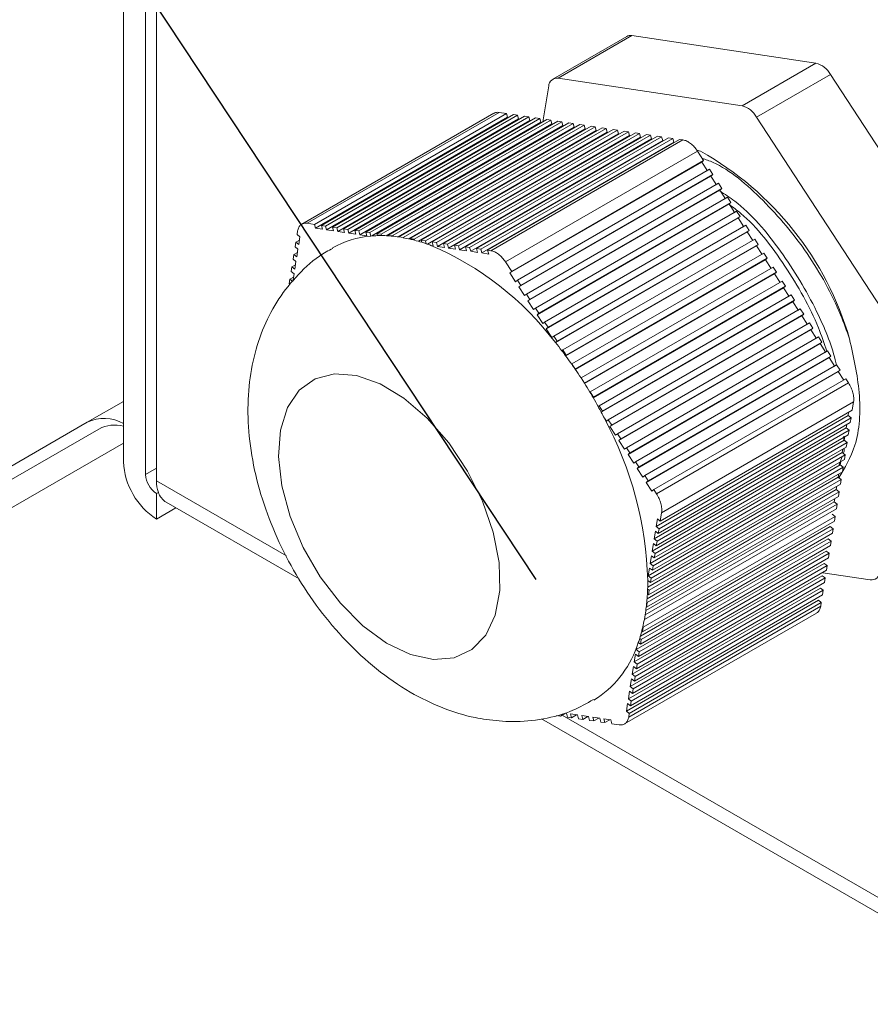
# Model space of a CAD drawing. Header units: inches. Extents: x -14936 to 8431, y -4781 to -2980.
# Tile 16 of 26: x -10056 to -10024, y -3967 to -3930. Entities that reach past the tile are written whole.
import ezdxf

# ---------------------------------------------------------------- set-up
doc = ezdxf.new("R2010")
doc.units = ezdxf.units.IN
doc.header["$MEASUREMENT"] = 0
doc.layers.add('尺寸线', color=7, linetype='Continuous')

msp = doc.modelspace()

# ---------------------------------------------------------------- linework, layer by layer
at = {"color": 7, "linetype": 'Continuous', "lineweight": 15}
for p, q in [((-10052.3884, -3907.6473), (-10052.3884, -3946.302)), ((-10051.5484, -3908.1322), (-10051.5484, -3946.7868)), ((-10051.1358, -3908.3702), (-10051.1358, -3947.0249)), ((-10033.3072, -3930.1837), (-10036.1074, -3931.7998)), ((-10035.906, -3931.7669), (-10033.1059, -3930.1508)), ((-10033.1059, -3930.1508), (-10026.1324, -3931.1917)), ((-10026.1324, -3931.1917), (-10028.9326, -3932.8078)), ((-10028.9326, -3932.8078), (-10035.906, -3931.7669)), ((-10028.3805, -3933.235), (-10025.5804, -3931.619)), ((-10025.5804, -3931.619), (-10019.8562, -3940.4054)), ((-10036.2635, -3932.0584), (-10036.4817, -3933.4113)), ((-10038.3457, -3933.0916), (-10045.6296, -3937.2955)), ((-10038.1461, -3933.0598), (-10045.4265, -3937.2616)), ((-10045.1432, -3937.3039), (-10037.8628, -3933.1021)), ((-10045.1043, -3937.4477), (-10037.8239, -3933.2459)), ((-10037.6002, -3933.1413), (-10044.8806, -3937.3431)), ((-10044.7231, -3937.3666), (-10037.4427, -3933.1648)), ((-10037.1801, -3933.204), (-10044.4605, -3937.4058)), ((-10044.3029, -3937.4293), (-10037.0226, -3933.2275)), ((-10036.76, -3933.2667), (-10044.0404, -3937.4685)), ((-10037.8628, -3933.1021), (-10038.1461, -3933.0598)), ((-10037.8628, -3933.1021), (-10037.8239, -3933.2459)), ((-10037.4427, -3933.1648), (-10037.6002, -3933.1413)), ((-10037.4427, -3933.1648), (-10037.4038, -3933.3086)), ((-10037.0226, -3933.2275), (-10037.1801, -3933.204)), ((-10037.0226, -3933.2275), (-10036.9837, -3933.3713)), ((-10036.6025, -3933.2902), (-10036.76, -3933.2667)), ((-10022.6563, -3942.0215), (-10028.3805, -3933.235)), ((-10044.6841, -3937.5104), (-10037.4038, -3933.3086)), ((-10044.264, -3937.5731), (-10036.9837, -3933.3713)), ((-10043.8828, -3937.492), (-10036.6025, -3933.2902)), ((-10043.8439, -3937.6358), (-10036.5635, -3933.434)), ((-10036.3399, -3933.3294), (-10043.6203, -3937.5312)), ((-10043.4627, -3937.5548), (-10036.1823, -3933.3529)), ((-10043.4238, -3937.6985), (-10036.1434, -3933.4967)), ((-10035.9198, -3933.3921), (-10043.2001, -3937.5939)), ((-10043.0426, -3937.6175), (-10035.7622, -3933.4156)), ((-10042.9703, -3937.742), (-10035.7233, -3933.5594)), ((-10035.4997, -3933.4548), (-10042.78, -3937.6566)), ((-10042.6225, -3937.6802), (-10035.3421, -3933.4783)), ((-10042.4274, -3937.7338), (-10035.3032, -3933.6221)), ((-10035.0795, -3933.5175), (-10042.3599, -3937.7194)), ((-10042.2024, -3937.7429), (-10034.922, -3933.541)), ((-10034.6594, -3933.5802), (-10041.9398, -3937.7821)), ((-10041.7822, -3937.8056), (-10034.5019, -3933.6037)), ((-10034.2393, -3933.6429), (-10041.5197, -3937.8448)), ((-10036.6025, -3933.2902), (-10036.5635, -3933.434)), ((-10036.1823, -3933.3529), (-10036.3399, -3933.3294)), ((-10036.1823, -3933.3529), (-10036.1434, -3933.4967)), ((-10035.7622, -3933.4156), (-10035.9198, -3933.3921)), ((-10035.7622, -3933.4156), (-10035.7233, -3933.5594)), ((-10035.3421, -3933.4783), (-10035.4997, -3933.4548)), ((-10035.3421, -3933.4783), (-10035.3032, -3933.6221)), ((-10034.922, -3933.541), (-10035.0795, -3933.5175)), ((-10034.922, -3933.541), (-10034.8831, -3933.6848)), ((-10034.5019, -3933.6037), (-10034.6594, -3933.5802)), ((-10034.5019, -3933.6037), (-10034.463, -3933.7475)), ((-10034.0818, -3933.6664), (-10034.2393, -3933.6429)), ((-10041.9737, -3937.7771), (-10034.8831, -3933.6848)), ((-10041.5717, -3937.8503), (-10034.463, -3933.7475)), ((-10041.3621, -3937.8683), (-10034.0818, -3933.6664)), ((-10041.205, -3937.9438), (-10034.0428, -3933.8102)), ((-10033.8192, -3933.7056), (-10041.0996, -3937.9075)), ((-10040.942, -3937.931), (-10033.6616, -3933.7292)), ((-10040.8644, -3938.0524), (-10033.6227, -3933.8729)), ((-10033.3991, -3933.7683), (-10040.6794, -3937.9702)), ((-10040.5219, -3937.9937), (-10033.2415, -3933.7919)), ((-10040.483, -3938.1375), (-10033.2026, -3933.9356)), ((-10032.979, -3933.8311), (-10040.2593, -3938.0329)), ((-10040.1018, -3938.0564), (-10032.8214, -3933.8546)), ((-10040.0629, -3938.2002), (-10032.7825, -3933.9983)), ((-10032.5588, -3933.8938), (-10039.8392, -3938.0956)), ((-10039.6817, -3938.1191), (-10032.4013, -3933.9173)), ((-10032.1387, -3933.9565), (-10039.4191, -3938.1583)), ((-10039.2615, -3938.1818), (-10031.9812, -3933.98)), ((-10031.7186, -3934.0192), (-10038.999, -3938.221)), ((-10034.0818, -3933.6664), (-10034.0428, -3933.8102)), ((-10033.6616, -3933.7292), (-10033.8192, -3933.7056)), ((-10033.6616, -3933.7292), (-10033.6227, -3933.8729)), ((-10033.2415, -3933.7919), (-10033.3991, -3933.7683)), ((-10033.2415, -3933.7919), (-10033.2026, -3933.9356)), ((-10032.8214, -3933.8546), (-10032.979, -3933.8311)), ((-10032.8214, -3933.8546), (-10032.7825, -3933.9983)), ((-10032.4013, -3933.9173), (-10032.5588, -3933.8938)), ((-10032.4013, -3933.9173), (-10032.3624, -3934.061)), ((-10031.9812, -3933.98), (-10032.1387, -3933.9565)), ((-10031.9812, -3933.98), (-10031.9423, -3934.1237)), ((-10031.5611, -3934.0427), (-10031.7186, -3934.0192)), ((-10039.6427, -3938.2629), (-10032.3624, -3934.061)), ((-10039.2226, -3938.3256), (-10031.9423, -3934.1237)), ((-10038.8414, -3938.2445), (-10031.5611, -3934.0427)), ((-10038.8025, -3938.3883), (-10031.5221, -3934.1864)), ((-10031.2985, -3934.0819), (-10038.5789, -3938.2837)), ((-10031.1727, -3934.1007), (-10038.4531, -3938.3025)), ((-10031.5611, -3934.0427), (-10031.5221, -3934.1864)), ((-10031.1727, -3934.1007), (-10031.2985, -3934.0819)), ((-10030.6206, -3934.5279), (-10037.901, -3938.7297)), ((-10030.5021, -3934.5346), (-10030.6489, -3934.4911)), ((-10030.3881, -3934.8849), (-10030.6206, -3934.5279)), ((-10037.7399, -3939.145), (-10030.4596, -3934.9432)), ((-10037.6684, -3939.0867), (-10030.3881, -3934.8849)), ((-10030.3881, -3934.8849), (-10030.4596, -3934.9432)), ((-10030.4596, -3934.9432), (-10030.244, -3935.2741)), ((-10030.1725, -3935.2158), (-10037.4529, -3939.4176)), ((-10037.3951, -3939.6744), (-10030.1147, -3935.4726)), ((-10037.3236, -3939.6161), (-10030.0432, -3935.4143)), ((-10030.0432, -3935.4143), (-10030.1725, -3935.2158)), ((-10030.0432, -3935.4143), (-10030.1147, -3935.4726)), ((-10030.1147, -3935.4726), (-10029.8992, -3935.8034)), ((-10029.8277, -3935.7451), (-10037.108, -3939.9469)), ((-10029.6983, -3935.9436), (-10029.8277, -3935.7451)), ((-10037.0502, -3940.2037), (-10029.7698, -3936.0019)), ((-10036.9787, -3940.1454), (-10029.6983, -3935.9436)), ((-10029.6983, -3935.9436), (-10029.7698, -3936.0019)), ((-10029.7698, -3936.0019), (-10029.5543, -3936.3327)), ((-10029.4828, -3936.2744), (-10036.7632, -3940.4763)), ((-10036.7054, -3940.7331), (-10029.425, -3936.5312)), ((-10036.6339, -3940.6748), (-10029.3535, -3936.4729)), ((-10029.3535, -3936.4729), (-10029.4828, -3936.2744)), ((-10029.3535, -3936.4729), (-10029.425, -3936.5312)), ((-10029.425, -3936.5312), (-10029.2095, -3936.8621)), ((-10029.138, -3936.8038), (-10036.4183, -3941.0056)), ((-10036.289, -3941.2041), (-10029.0086, -3937.0023)), ((-10029.0086, -3937.0023), (-10029.138, -3936.8038)), ((-10029.0086, -3937.0023), (-10029.0801, -3937.0606)), ((-10045.4265, -3937.2616), (-10045.1432, -3937.3039)), ((-10045.1043, -3937.4477), (-10045.1432, -3937.3039)), ((-10044.8806, -3937.3431), (-10044.8417, -3937.4869)), ((-10044.8806, -3937.3431), (-10044.7231, -3937.3666)), ((-10044.6841, -3937.5104), (-10044.7231, -3937.3666)), ((-10036.3605, -3941.2624), (-10029.0801, -3937.0606)), ((-10028.7931, -3937.3331), (-10036.0735, -3941.535)), ((-10029.0801, -3937.0606), (-10028.8646, -3937.3914)), ((-10028.6638, -3937.5316), (-10028.7931, -3937.3331)), ((-10045.8065, -3937.6929), (-10045.784, -3937.5531)), ((-10045.8065, -3937.6929), (-10045.6961, -3937.7783)), ((-10044.8417, -3937.4869), (-10045.1043, -3937.4477)), ((-10044.4216, -3937.5496), (-10044.6841, -3937.5104)), ((-10044.4605, -3937.4058), (-10044.4216, -3937.5496)), ((-10044.4605, -3937.4058), (-10044.3029, -3937.4293)), ((-10044.264, -3937.5731), (-10044.3029, -3937.4293)), ((-10044.0015, -3937.6123), (-10044.264, -3937.5731)), ((-10044.0404, -3937.4685), (-10044.0015, -3937.6123)), ((-10044.0404, -3937.4685), (-10043.8828, -3937.492)), ((-10043.8439, -3937.6358), (-10043.8828, -3937.492)), ((-10043.5813, -3937.675), (-10043.8439, -3937.6358)), ((-10043.6203, -3937.5312), (-10043.5813, -3937.675)), ((-10043.6203, -3937.5312), (-10043.4627, -3937.5548)), ((-10043.4238, -3937.6985), (-10043.4627, -3937.5548)), ((-10043.1612, -3937.7377), (-10043.4238, -3937.6985)), ((-10043.2001, -3937.5939), (-10043.1612, -3937.7377)), ((-10043.2001, -3937.5939), (-10043.0426, -3937.6175)), ((-10043.008, -3937.7452), (-10043.0426, -3937.6175)), ((-10042.78, -3937.6566), (-10042.6225, -3937.6802)), ((-10042.78, -3937.6566), (-10042.76, -3937.7306)), ((-10042.6093, -3937.7289), (-10042.6225, -3937.6802)), ((-10042.3599, -3937.7194), (-10042.2024, -3937.7429)), ((-10042.3599, -3937.7194), (-10042.3549, -3937.7378)), ((-10042.2004, -3937.7501), (-10042.2024, -3937.7429)), ((-10036.0066, -3941.7865), (-10028.7353, -3937.5899)), ((-10035.9442, -3941.7335), (-10028.6638, -3937.5316)), ((-10028.6638, -3937.5316), (-10028.7353, -3937.5899)), ((-10028.7353, -3937.5899), (-10028.5198, -3937.9208)), ((-10045.8818, -3938.1595), (-10045.8536, -3937.9845)), ((-10045.8536, -3937.9845), (-10045.7166, -3937.9055)), ((-10045.7432, -3938.07), (-10045.8536, -3937.9845)), ((-10045.6961, -3937.7783), (-10045.7432, -3938.07)), ((-10041.9398, -3937.7821), (-10041.7822, -3937.8056)), ((-10041.5197, -3937.8448), (-10041.3621, -3937.8683)), ((-10041.5197, -3937.8448), (-10041.5147, -3937.8632)), ((-10041.3527, -3937.9031), (-10041.3621, -3937.8683)), ((-10041.0996, -3937.9075), (-10040.942, -3937.931)), ((-10041.0996, -3937.9075), (-10041.0796, -3937.9814)), ((-10040.9138, -3938.0354), (-10040.942, -3937.931)), ((-10040.6405, -3938.1139), (-10040.7313, -3938.1004)), ((-10040.6794, -3937.9702), (-10040.6405, -3938.1139)), ((-10040.6794, -3937.9702), (-10040.5219, -3937.9937)), ((-10040.483, -3938.1375), (-10040.5219, -3937.9937)), ((-10040.2593, -3938.0329), (-10040.2204, -3938.1766)), ((-10040.2593, -3938.0329), (-10040.1018, -3938.0564)), ((-10040.0629, -3938.2002), (-10040.1018, -3938.0564)), ((-10039.8392, -3938.0956), (-10039.8003, -3938.2393)), ((-10039.8392, -3938.0956), (-10039.6817, -3938.1191)), ((-10039.6427, -3938.2629), (-10039.6817, -3938.1191)), ((-10028.4483, -3937.8625), (-10035.7286, -3942.0643)), ((-10035.6177, -3942.2904), (-10028.3904, -3938.1193)), ((-10035.5993, -3942.2628), (-10028.3189, -3938.061)), ((-10028.3189, -3938.061), (-10028.4483, -3937.8625)), ((-10028.3189, -3938.061), (-10028.3904, -3938.1193)), ((-10028.3904, -3938.1193), (-10028.1749, -3938.4501)), ((-10045.9571, -3938.6261), (-10045.9288, -3938.4511)), ((-10045.9288, -3938.4511), (-10045.7919, -3938.3721)), ((-10045.8184, -3938.5366), (-10045.9288, -3938.4511)), ((-10045.8818, -3938.1595), (-10045.7714, -3938.2449)), ((-10045.7714, -3938.2449), (-10045.8184, -3938.5366)), ((-10040.2204, -3938.1766), (-10040.483, -3938.1375)), ((-10039.8003, -3938.2393), (-10040.0629, -3938.2002)), ((-10039.3802, -3938.3021), (-10039.6427, -3938.2629)), ((-10039.4191, -3938.1583), (-10039.3802, -3938.3021)), ((-10039.4191, -3938.1583), (-10039.2615, -3938.1818)), ((-10039.2226, -3938.3256), (-10039.2615, -3938.1818)), ((-10038.9601, -3938.3648), (-10039.2226, -3938.3256)), ((-10038.999, -3938.221), (-10038.9601, -3938.3648)), ((-10038.999, -3938.221), (-10038.8414, -3938.2445)), ((-10038.8025, -3938.3883), (-10038.8414, -3938.2445)), ((-10038.5399, -3938.4275), (-10038.8025, -3938.3883)), ((-10038.5789, -3938.2837), (-10038.5399, -3938.4275)), ((-10038.5789, -3938.2837), (-10038.4531, -3938.3025)), ((-10028.1034, -3938.3918), (-10035.3838, -3942.5936)), ((-10027.9741, -3938.5903), (-10028.1034, -3938.3918)), ((-10046.0041, -3938.9178), (-10045.8672, -3938.8387)), ((-10045.9571, -3938.6261), (-10045.8467, -3938.7116)), ((-10045.8467, -3938.7116), (-10045.8937, -3939.0032)), ((-10037.901, -3938.7297), (-10037.6684, -3939.0867)), ((-10035.2544, -3942.7921), (-10027.9741, -3938.5903)), ((-10035.2501, -3942.8067), (-10028.0456, -3938.6486)), ((-10027.9741, -3938.5903), (-10028.0456, -3938.6486)), ((-10028.0456, -3938.6486), (-10027.83, -3938.9795)), ((-10046.0323, -3939.0928), (-10046.0041, -3938.9178)), ((-10046.0323, -3939.0928), (-10045.9219, -3939.1782)), ((-10045.8937, -3939.0032), (-10046.0041, -3938.9178)), ((-10045.9219, -3939.1782), (-10045.969, -3939.4699)), ((-10037.7399, -3939.145), (-10037.6684, -3939.0867)), ((-10037.5244, -3939.4759), (-10037.7399, -3939.145)), ((-10027.7585, -3938.9211), (-10035.0389, -3943.123)), ((-10034.9096, -3943.3215), (-10027.6292, -3939.1196)), ((-10034.9031, -3943.3348), (-10027.7007, -3939.1779)), ((-10027.6292, -3939.1196), (-10027.7585, -3938.9211)), ((-10027.6292, -3939.1196), (-10027.7007, -3939.1779)), ((-10027.7007, -3939.1779), (-10027.4852, -3939.5088)), ((-10046.1076, -3939.5594), (-10046.0794, -3939.3844)), ((-10046.0794, -3939.3844), (-10045.9424, -3939.3054)), ((-10045.969, -3939.4699), (-10046.0794, -3939.3844)), ((-10037.4529, -3939.4176), (-10037.5244, -3939.4759)), ((-10037.4529, -3939.4176), (-10037.3236, -3939.6161)), ((-10037.3951, -3939.6744), (-10037.3236, -3939.6161)), ((-10027.4137, -3939.4505), (-10034.6941, -3943.6523)), ((-10027.2844, -3939.649), (-10027.4137, -3939.4505)), ((-10037.1795, -3940.0052), (-10037.3951, -3939.6744)), ((-10037.108, -3939.9469), (-10037.1795, -3940.0052)), ((-10037.108, -3939.9469), (-10036.9787, -3940.1454)), ((-10034.5765, -3943.8746), (-10027.3559, -3939.7073)), ((-10034.5647, -3943.8508), (-10027.2844, -3939.649)), ((-10027.0688, -3939.9798), (-10034.3492, -3944.1817)), ((-10027.2844, -3939.649), (-10027.3559, -3939.7073)), ((-10027.3559, -3939.7073), (-10027.1403, -3940.0381)), ((-10026.9395, -3940.1783), (-10027.0688, -3939.9798)), ((-10037.0502, -3940.2037), (-10036.9787, -3940.1454)), ((-10036.8347, -3940.5346), (-10037.0502, -3940.2037)), ((-10034.2699, -3944.4261), (-10027.011, -3940.2366)), ((-10034.2199, -3944.3802), (-10026.9395, -3940.1783)), ((-10026.9395, -3940.1783), (-10027.011, -3940.2366)), ((-10027.011, -3940.2366), (-10026.7955, -3940.5675)), ((-10036.7632, -3940.4763), (-10036.8347, -3940.5346)), ((-10036.7632, -3940.4763), (-10036.6339, -3940.6748)), ((-10036.7054, -3940.7331), (-10036.6339, -3940.6748)), ((-10036.4898, -3941.0639), (-10036.7054, -3940.7331)), ((-10026.724, -3940.5092), (-10034.0043, -3944.711)), ((-10033.875, -3944.9095), (-10026.5947, -3940.7077)), ((-10026.5947, -3940.7077), (-10026.724, -3940.5092)), ((-10026.5947, -3940.7077), (-10026.6662, -3940.766)), ((-10036.4183, -3941.0056), (-10036.4898, -3941.0639)), ((-10036.4183, -3941.0056), (-10036.289, -3941.2041)), ((-10033.9465, -3944.9678), (-10026.6662, -3940.766)), ((-10026.3791, -3941.0385), (-10033.6595, -3945.2403)), ((-10026.6662, -3940.766), (-10026.4506, -3941.0968)), ((-10026.2498, -3941.237), (-10026.3791, -3941.0385)), ((-10036.3605, -3941.2624), (-10036.289, -3941.2041)), ((-10036.145, -3941.5933), (-10036.3605, -3941.2624)), ((-10033.6017, -3945.4971), (-10026.3213, -3941.2953)), ((-10033.5302, -3945.4388), (-10026.2498, -3941.237)), ((-10026.2498, -3941.237), (-10026.3213, -3941.2953)), ((-10026.3213, -3941.2953), (-10026.1058, -3941.6262)), ((-10036.0735, -3941.535), (-10036.145, -3941.5933)), ((-10036.0735, -3941.535), (-10035.9442, -3941.7335)), ((-10036.0077, -3941.7852), (-10035.9442, -3941.7335)), ((-10026.0343, -3941.5679), (-10033.3146, -3945.7697)), ((-10033.2568, -3946.0265), (-10025.9764, -3941.8247)), ((-10033.1853, -3945.9682), (-10025.9049, -3941.7664)), ((-10025.9049, -3941.7664), (-10026.0343, -3941.5679)), ((-10025.9049, -3941.7664), (-10025.9764, -3941.8247)), ((-10025.9764, -3941.8247), (-10025.7609, -3942.1555)), ((-10035.7286, -3942.0643), (-10035.7654, -3942.0943)), ((-10035.7286, -3942.0643), (-10035.5993, -3942.2628)), ((-10025.6894, -3942.0972), (-10032.9698, -3946.299)), ((-10025.5601, -3942.2957), (-10025.6894, -3942.0972)), ((-10035.6235, -3942.2826), (-10035.5993, -3942.2628)), ((-10035.3838, -3942.5936), (-10035.3929, -3942.6011)), ((-10035.3838, -3942.5936), (-10035.2544, -3942.7921)), ((-10032.912, -3946.5558), (-10025.6316, -3942.354)), ((-10032.8405, -3946.4975), (-10025.5601, -3942.2957)), ((-10025.5601, -3942.2957), (-10025.6316, -3942.354)), ((-10025.6316, -3942.354), (-10025.4161, -3942.6848)), ((-10035.258, -3942.795), (-10035.2544, -3942.7921)), ((-10025.3446, -3942.6265), (-10032.6249, -3946.8284)), ((-10032.5671, -3947.0852), (-10025.2867, -3942.8833)), ((-10032.4956, -3947.0269), (-10025.2152, -3942.825)), ((-10025.2152, -3942.825), (-10025.3446, -3942.6265)), ((-10025.2152, -3942.825), (-10025.2867, -3942.8833)), ((-10025.2867, -3942.8833), (-10025.0712, -3943.2142)), ((-10035.0389, -3943.123), (-10034.9096, -3943.3215)), ((-10024.9997, -3943.1559), (-10032.2801, -3947.3577)), ((-10024.8964, -3943.3144), (-10032.1768, -3947.5162)), ((-10024.8964, -3943.3144), (-10024.9997, -3943.1559)), ((-10034.6941, -3943.6523), (-10034.7032, -3943.6598)), ((-10034.6941, -3943.6523), (-10034.5647, -3943.8508)), ((-10052.3884, -3944.0141), (-10053.7601, -3944.8057)), ((-10034.5821, -3943.8649), (-10034.5647, -3943.8508)), ((-10024.7019, -3944.0331), (-10031.9823, -3948.235)), ((-10024.7526, -3944.3479), (-10024.7019, -3944.0331)), ((-10034.3492, -3944.1817), (-10034.386, -3944.2116)), ((-10034.3492, -3944.1817), (-10034.2199, -3944.3802)), ((-10034.2718, -3944.4225), (-10034.2199, -3944.3802)), ((-10032.033, -3948.5497), (-10024.7526, -3944.3479)), ((-10024.8896, -3944.4269), (-10024.9101, -3944.554)), ((-10080.0137, -3959.9741), (-10053.7601, -3944.8057)), ((-10034.0758, -3944.7693), (-10034.1504, -3944.6549)), ((-10034.0043, -3944.711), (-10034.0758, -3944.7693)), ((-10034.0043, -3944.711), (-10033.875, -3944.9095)), ((-10032.1905, -3948.7559), (-10024.9101, -3944.554)), ((-10032.1083, -3949.0163), (-10024.8279, -3944.8145)), ((-10024.7997, -3944.6395), (-10032.08, -3948.8413)), ((-10024.9101, -3944.554), (-10024.7997, -3944.6395)), ((-10024.8279, -3944.8145), (-10024.7997, -3944.6395)), ((-10053.3189, -3945.0603), (-10249.889, -4058.5098)), ((-10033.9465, -3944.9678), (-10033.875, -3944.9095)), ((-10033.731, -3945.2986), (-10033.9465, -3944.9678)), ((-10032.2657, -3949.2225), (-10024.9853, -3945.0207)), ((-10024.8749, -3945.1061), (-10032.1553, -3949.308)), ((-10024.9648, -3944.8935), (-10024.9853, -3945.0207)), ((-10024.9853, -3945.0207), (-10024.8749, -3945.1061)), ((-10024.9032, -3945.2811), (-10024.8749, -3945.1061)), ((-10033.6595, -3945.2403), (-10033.731, -3945.2986)), ((-10033.6595, -3945.2403), (-10033.5302, -3945.4388)), ((-10033.6017, -3945.4971), (-10033.5302, -3945.4388)), ((-10033.3861, -3945.828), (-10033.6017, -3945.4971)), ((-10032.341, -3949.6891), (-10025.0606, -3945.4873)), ((-10024.9502, -3945.5728), (-10032.2306, -3949.7746)), ((-10032.1835, -3949.4829), (-10024.9032, -3945.2811)), ((-10025.0674, -3945.5261), (-10025.0718, -3945.3358)), ((-10025.0385, -3945.35), (-10025.0606, -3945.4873)), ((-10025.0606, -3945.4873), (-10024.9502, -3945.5728)), ((-10024.9784, -3945.7478), (-10024.9502, -3945.5728)), ((-10033.3146, -3945.7697), (-10033.3861, -3945.828)), ((-10033.3146, -3945.7697), (-10033.1853, -3945.9682)), ((-10033.2568, -3946.0265), (-10033.1853, -3945.9682)), ((-10032.4162, -3950.1558), (-10025.1359, -3945.9539)), ((-10032.2588, -3949.9496), (-10024.9784, -3945.7478)), ((-10025.1154, -3945.8268), (-10025.1359, -3945.9539)), ((-10025.1359, -3945.9539), (-10025.0255, -3946.0394)), ((-10033.0413, -3946.3573), (-10033.2568, -3946.0265)), ((-10032.9698, -3946.299), (-10033.0413, -3946.3573)), ((-10032.9698, -3946.299), (-10032.8405, -3946.4975)), ((-10032.334, -3950.4162), (-10025.0537, -3946.2144)), ((-10025.0255, -3946.0394), (-10032.3058, -3950.2412)), ((-10025.2464, -3946.4193), (-10025.1522, -3946.1457)), ((-10025.1906, -3946.2934), (-10025.2111, -3946.4206)), ((-10025.0537, -3946.2144), (-10025.0255, -3946.0394)), ((-10032.912, -3946.5558), (-10032.8405, -3946.4975)), ((-10032.6964, -3946.8867), (-10032.912, -3946.5558)), ((-10032.4915, -3950.6224), (-10025.2111, -3946.4206)), ((-10032.4093, -3950.8829), (-10025.1289, -3946.681)), ((-10025.1007, -3946.506), (-10032.3811, -3950.7079)), ((-10025.2111, -3946.4206), (-10025.1007, -3946.506)), ((-10025.1289, -3946.681), (-10025.1007, -3946.506)), ((-10032.6249, -3946.8284), (-10032.6964, -3946.8867)), ((-10032.6249, -3946.8284), (-10032.4956, -3947.0269)), ((-10032.5671, -3947.0852), (-10032.4956, -3947.0269)), ((-10032.3516, -3947.416), (-10032.5671, -3947.0852)), ((-10032.5108, -3951.0567), (-10025.2864, -3946.8872)), ((-10025.176, -3946.9727), (-10032.4564, -3951.1745)), ((-10025.2659, -3946.7601), (-10025.2864, -3946.8872)), ((-10025.2864, -3946.8872), (-10025.176, -3946.9727)), ((-10025.176, -3946.9727), (-10025.2042, -3947.1477)), ((-10051.066, -3947.461), (-10051.1358, -3947.5013)), ((-10025.3617, -3947.3538), (-10032.5338, -3951.4932)), ((-10025.2512, -3947.4393), (-10032.5316, -3951.6411)), ((-10032.4846, -3951.3495), (-10025.2042, -3947.1477)), ((-10032.2801, -3947.3577), (-10032.3516, -3947.416)), ((-10032.2801, -3947.3577), (-10032.1768, -3947.5162)), ((-10025.3411, -3947.2267), (-10025.3617, -3947.3538)), ((-10025.3617, -3947.3538), (-10025.2512, -3947.4393)), ((-10025.2795, -3947.6143), (-10025.2512, -3947.4393)), ((-10051.1358, -3947.5013), (-10051.1358, -3948.4715)), ((-10050.7687, -3947.8362), (-10045.7286, -3950.7451)), ((-10025.4369, -3947.8205), (-10032.5825, -3951.9445)), ((-10032.5598, -3951.8161), (-10025.2795, -3947.6143)), ((-10025.4164, -3947.6933), (-10025.4369, -3947.8205)), ((-10025.4369, -3947.8205), (-10025.3265, -3947.9059)), ((-10050.4019, -3948.0479), (-10051.1358, -3948.4715)), ((-10032.6351, -3952.2828), (-10025.3547, -3948.0809)), ((-10025.3265, -3947.9059), (-10032.6069, -3952.1078)), ((-10025.3547, -3948.0809), (-10025.3265, -3947.9059)), ((-10032.7104, -3952.7494), (-10025.43, -3948.5476)), ((-10025.4018, -3948.3726), (-10032.6821, -3952.5744)), ((-10032.1905, -3948.7559), (-10032.1434, -3948.4642)), ((-10032.1434, -3948.4642), (-10032.033, -3948.5497)), ((-10031.9823, -3948.235), (-10032.033, -3948.5497)), ((-10025.5122, -3948.2871), (-10025.4018, -3948.3726)), ((-10025.43, -3948.5476), (-10025.4018, -3948.3726)), ((-10025.5874, -3948.7538), (-10032.7874, -3952.9092)), ((-10025.477, -3948.8392), (-10032.7574, -3953.041)), ((-10032.2657, -3949.2225), (-10032.2187, -3948.9309)), ((-10032.2187, -3948.9309), (-10032.1083, -3949.0163)), ((-10032.08, -3948.8413), (-10032.1905, -3948.7559)), ((-10032.08, -3948.8413), (-10032.1083, -3949.0163)), ((-10025.5874, -3948.7538), (-10025.477, -3948.8392)), ((-10025.5052, -3949.0142), (-10025.477, -3948.8392)), ((-10025.6627, -3949.2204), (-10032.9431, -3953.4222)), ((-10025.5523, -3949.3058), (-10032.8326, -3953.5077)), ((-10032.7856, -3953.216), (-10025.5052, -3949.0142)), ((-10032.1553, -3949.308), (-10032.2657, -3949.2225)), ((-10032.1553, -3949.308), (-10032.1835, -3949.4829)), ((-10025.6627, -3949.2204), (-10025.5523, -3949.3058)), ((-10025.5805, -3949.4808), (-10025.5523, -3949.3058)), ((-10025.738, -3949.687), (-10033.0183, -3953.8889)), ((-10032.8609, -3953.6827), (-10025.5805, -3949.4808)), ((-10032.341, -3949.6891), (-10032.2939, -3949.3975)), ((-10032.2306, -3949.7746), (-10032.341, -3949.6891)), ((-10032.2939, -3949.3975), (-10032.1835, -3949.4829)), ((-10025.738, -3949.687), (-10025.6275, -3949.7725)), ((-10032.9361, -3954.1493), (-10025.6558, -3949.9475)), ((-10025.6275, -3949.7725), (-10032.9079, -3953.9743)), ((-10032.4162, -3950.1558), (-10032.3692, -3949.8641)), ((-10032.3692, -3949.8641), (-10032.2588, -3949.9496)), ((-10032.2306, -3949.7746), (-10032.2588, -3949.9496)), ((-10025.6558, -3949.9475), (-10025.6275, -3949.7725)), ((-10025.8132, -3950.1537), (-10033.0936, -3954.3555)), ((-10033.0114, -3954.6159), (-10025.731, -3950.4141)), ((-10025.7028, -3950.2391), (-10032.9832, -3954.4409)), ((-10032.4915, -3950.6224), (-10032.4445, -3950.3308)), ((-10032.4445, -3950.3308), (-10032.334, -3950.4162)), ((-10032.3058, -3950.2412), (-10032.4162, -3950.1558)), ((-10032.3058, -3950.2412), (-10032.334, -3950.4162)), ((-10025.8132, -3950.1537), (-10025.7028, -3950.2391)), ((-10025.731, -3950.4141), (-10025.7028, -3950.2391)), ((-10025.8885, -3950.6203), (-10033.1688, -3954.8221)), ((-10025.7781, -3950.7058), (-10033.0584, -3954.9076)), ((-10032.5074, -3950.8069), (-10032.4093, -3950.8829)), ((-10032.3811, -3950.7079), (-10032.4915, -3950.6224)), ((-10032.3811, -3950.7079), (-10032.4093, -3950.8829)), ((-10025.8885, -3950.6203), (-10025.7781, -3950.7058)), ((-10025.8704, -3950.5084), (-10024.0685, -3950.7774)), ((-10025.8063, -3950.8807), (-10025.7781, -3950.7058)), ((-10025.9637, -3951.0869), (-10033.2441, -3955.2888)), ((-10025.8533, -3951.1724), (-10033.1337, -3955.3742)), ((-10033.0867, -3955.0826), (-10025.8063, -3950.8807)), ((-10032.4564, -3951.1745), (-10032.5131, -3951.1306)), ((-10032.4564, -3951.1745), (-10032.4846, -3951.3495)), ((-10025.9637, -3951.0869), (-10025.8533, -3951.1724)), ((-10025.8815, -3951.3474), (-10025.8533, -3951.1724)), ((-10026.039, -3951.5536), (-10033.3194, -3955.7554)), ((-10033.1619, -3955.5492), (-10025.8815, -3951.3474)), ((-10032.522, -3951.3205), (-10032.4846, -3951.3495)), ((-10026.039, -3951.5536), (-10025.9286, -3951.639)), ((-10033.2315, -3955.9806), (-10025.9511, -3951.7787)), ((-10025.9286, -3951.639), (-10033.209, -3955.8408)), ((-10032.5654, -3951.8118), (-10032.5598, -3951.8161)), ((-10032.5316, -3951.6411), (-10032.5598, -3951.8161)), ((-10032.5316, -3951.6411), (-10032.5458, -3951.6302)), ((-10025.9511, -3951.7787), (-10025.9286, -3951.639)), ((-10033.3894, -3956.2402), (-10026.1056, -3952.0364)), ((-10032.6069, -3952.1078), (-10032.6351, -3952.2828)), ((-10032.6821, -3952.5744), (-10032.7104, -3952.7494)), ((-10032.6821, -3952.5744), (-10032.6963, -3952.5635)), ((-10032.7574, -3953.041), (-10032.8142, -3952.9971)), ((-10032.7574, -3953.041), (-10032.7856, -3953.216)), ((-10032.7371, -3952.7287), (-10032.7104, -3952.7494)), ((-10032.9431, -3953.4222), (-10032.9268, -3953.3214)), ((-10032.8326, -3953.5077), (-10032.9431, -3953.4222)), ((-10032.8658, -3953.154), (-10032.7856, -3953.216)), ((-10033.0183, -3953.8889), (-10032.9713, -3953.5972)), ((-10032.9713, -3953.5972), (-10032.8609, -3953.6827)), ((-10032.8326, -3953.5077), (-10032.8609, -3953.6827)), ((-10033.0936, -3954.3555), (-10033.0465, -3954.0638)), ((-10033.0465, -3954.0638), (-10032.9361, -3954.1493)), ((-10032.9079, -3953.9743), (-10033.0183, -3953.8889)), ((-10032.9079, -3953.9743), (-10032.9361, -3954.1493)), ((-10033.1688, -3954.8221), (-10033.1218, -3954.5305)), ((-10033.1218, -3954.5305), (-10033.0114, -3954.6159)), ((-10032.9832, -3954.4409), (-10033.0936, -3954.3555)), ((-10032.9832, -3954.4409), (-10033.0114, -3954.6159)), ((-10033.0584, -3954.9076), (-10033.1688, -3954.8221)), ((-10033.0584, -3954.9076), (-10033.0867, -3955.0826)), ((-10033.2441, -3955.2888), (-10033.1971, -3954.9971)), ((-10033.1337, -3955.3742), (-10033.2441, -3955.2888)), ((-10033.1971, -3954.9971), (-10033.0867, -3955.0826)), ((-10033.3194, -3955.7554), (-10033.2723, -3955.4638)), ((-10033.2723, -3955.4638), (-10033.1619, -3955.5492)), ((-10033.1337, -3955.3742), (-10033.1619, -3955.5492)), ((-10036.5375, -3956.0497), (-10001.6546, -3976.1822)), ((-10035.8154, -3955.9398), (-10035.9729, -3955.9163)), ((-10035.6255, -3955.8302), (-10035.8154, -3955.9398)), ((-10035.5917, -3955.8352), (-10035.5528, -3955.979)), ((-10035.3952, -3956.0025), (-10035.5528, -3955.979)), ((-10035.4342, -3955.8587), (-10035.1716, -3955.8979)), ((-10035.3952, -3956.0025), (-10035.4342, -3955.8587)), ((-10035.2053, -3955.8929), (-10035.3952, -3956.0025)), ((-10035.1716, -3955.8979), (-10035.1327, -3956.0417)), ((-10034.9751, -3956.0652), (-10035.1327, -3956.0417)), ((-10035.014, -3955.9214), (-10034.7515, -3955.9606)), ((-10034.9751, -3956.0652), (-10035.014, -3955.9214)), ((-10034.7852, -3955.9556), (-10034.9751, -3956.0652)), ((-10034.7515, -3955.9606), (-10034.7126, -3956.1044)), ((-10034.5939, -3955.9841), (-10034.3314, -3956.0233)), ((-10034.555, -3956.1279), (-10034.5939, -3955.9841)), ((-10034.3651, -3956.0183), (-10034.555, -3956.1279)), ((-10034.3314, -3956.0233), (-10034.2924, -3956.1671)), ((-10034.1738, -3956.0468), (-10033.9112, -3956.086)), ((-10034.1349, -3956.1906), (-10034.1738, -3956.0468)), ((-10033.209, -3955.8408), (-10033.3194, -3955.7554)), ((-10033.209, -3955.8408), (-10033.2315, -3955.9806)), ((-10034.555, -3956.1279), (-10034.7126, -3956.1044)), ((-10034.1349, -3956.1906), (-10034.2924, -3956.1671)), ((-10033.945, -3956.081), (-10034.1349, -3956.1906)), ((-10033.9112, -3956.086), (-10033.8723, -3956.2298)), ((-10033.589, -3956.2721), (-10033.8723, -3956.2298))]:
    msp.add_line(p, q, dxfattribs=at)
at = {"color": 8, "linetype": 'Continuous', "lineweight": 15}
for p, q in [((-10248.305, -4058.6662), (-10052.3884, -3945.5939)), ((-10051.5484, -3946.7868), (-10051.1358, -3946.5487)), ((-10046.2064, -3949.8699), (-10051.1358, -3947.0249)), ((-10001.3546, -3975.7559), (-10035.7523, -3955.9034))]:
    msp.add_line(p, q, dxfattribs=at)
at = {"color": 7, "linetype": 'Continuous', "lineweight": 15, "flags": 128}
msp.add_lwpolyline([(-10038.3693, -3948.9708), (-10038.1477, -3950.116), (-10038.1206, -3951.1801), (-10038.2893, -3952.1134), (-10038.6459, -3952.8722), (-10039.1738, -3953.4212), (-10039.8482, -3953.7346), (-10040.6376, -3953.7977), (-10041.5051, -3953.6077), (-10042.4101, -3953.1734), (-10043.3104, -3952.515), (-10044.1638, -3951.6635), (-10044.9304, -3950.6585), (-10045.5744, -3949.5472), (-10046.0656, -3948.3814), (-10046.3812, -3947.2157), (-10046.5062, -3946.1045), (-10046.435, -3945.0999), (-10046.1708, -3944.2488), (-10045.726, -3943.5911), (-10045.1213, -3943.1574), (-10044.3851, -3942.968), (-10043.5518, -3943.0318), (-10042.6602, -3943.3458), (-10041.7523, -3943.8954), (-10040.8703, -3944.6548), (-10040.0555, -3945.5885), (-10039.346, -3946.6529), (-10038.7751, -3947.7982), (-10038.3693, -3948.9708)], dxfattribs=at)
at = {"color": 7, "linetype": 'Continuous', "lineweight": 15}
for centre, radius, start, end in [((-10033.1608, -3930.448), 0.3022, 79.53666, 118.98615), ((-10026.3633, -3932.0603), 0.8987, 29.40873, 75.1153), ((-10035.9549, -3932.072), 0.309, 80.90359, 177.48404), ((-10029.1635, -3933.6764), 0.8987, 29.40873, 75.1153), ((-10036.331, -3944.9613), 11.9454, 16.10918, 60.79318), ((-10042.6948, -3941.3278), 3.5963, 94.99675, 119.40071), ((-10042.6431, -3941.8305), 4.1016, 91.6335, 95.10461), ((-10042.6376, -3941.9915), 4.2627, 89.61998, 91.64617), ((-10042.6387, -3942.2174), 4.4886, 86.37485, 89.62428), ((-10042.6513, -3942.4413), 4.7128, 84.51016, 86.3945), ((-10042.6775, -3942.7134), 4.9862, 81.4924, 84.50992), ((-10042.7726, -3943.2887), 5.5694, 76.9464, 79.75011), ((-10042.8436, -3943.6016), 5.8902, 75.33798, 76.96082), ((-10042.9277, -3943.9169), 6.2166, 72.70464, 75.32366), ((-10043.0115, -3944.1938), 6.5059, 71.18977, 72.72548), ((-10043.1265, -3944.535), 6.8659, 69.58326, 71.19935), ((-10045.2498, -3948.7627), 11.5803, 37.0515, 67.03381), ((-10048.6274, -3951.9295), 16.1915, 37.404, 38.79358), ((-10048.9133, -3952.1465), 16.5504, 36.58359, 37.39974), ((-10048.94, -3952.1652), 16.583, 35.22189, 36.5806), ((-10049.0386, -3952.2367), 16.7047, 34.41662, 35.22695), ((-10049.2383, -3952.3738), 16.947, 33.08397, 34.41745), ((-10049.338, -3952.4382), 17.0657, 30.95664, 32.28651), ((-10049.3358, -3952.438), 17.0637, 30.15973, 30.95974), ((-10049.366, -3952.4567), 17.0992, 28.82871, 30.16337), ((-10049.3865, -3952.469), 17.1231, 28.0292, 28.83157), ((-10049.3397, -3952.4437), 17.0699, 27.14798, 28.02815), ((-10053.119, -3946.1756), 1.5125, 61.11841, 115.07876), ((-10046.3736, -3951.2147), 13.8722, 1.6843, 28.22084), ((-10052.7174, -3946.1784), 1.2696, 74.981, 118.28107), ((-10049.6692, -3946.1784), 2.722, 182.60232, 237.3978), ((-10050.6528, -3946.7461), 0.8965, 182.60293, 237.39774), ((-10049.8619, -3947.0444), 1.2741, 179.12257, 199.0846), ((-10050.4081, -3947.2452), 0.6924, 198.16142, 238.6082), ((-10041.5543, -3950.8088), 9.0469, 357.96158, 0.01154), ((-10024.0197, -3950.4723), 0.309, 260.90483, 357.48372), ((-10041.0631, -3950.8261), 8.5554, 356.68706, 357.96066), ((-10040.7127, -3950.8476), 8.2043, 354.52656, 356.69559), ((-10039.8729, -3950.9377), 7.3596, 350.85228, 353.17885), ((-10040.2982, -3950.8859), 7.788, 353.1716, 354.51583), ((-10039.1292, -3951.0669), 6.6047, 346.90371, 349.40579), ((-10038.7639, -3951.1505), 6.23, 345.3264, 346.89162), ((-10038.235, -3951.2995), 5.6805, 340.94535, 342.61111), ((-10038.4407, -3951.2374), 5.8953, 342.63271, 345.34719), ((-10036.5866, -3952.0336), 3.8798, 301.59389, 340.61534), ((-10037.9493, -3951.3963), 5.3788, 339.02898, 340.92698)]:
    msp.add_arc(centre, radius, start, end, dxfattribs=at)
for points, knots in [([(-10038.1461, -3933.0598), (-10038.1915, -3933.0563), (-10038.266, -3933.0505), (-10038.3224, -3933.0847), (-10038.3445, -3933.0981)], [0, 0, 0, 0, 0.6082149, 1, 1, 1, 1]), ([(-10030.6206, -3934.5279), (-10030.6606, -3934.4721), (-10030.7406, -3934.3603), (-10030.8831, -3934.2303), (-10031.0313, -3934.1354), (-10031.1256, -3934.1122), (-10031.1727, -3934.1007)], [0, 0, 0, 0, 0.2499905, 0.4999929, 0.7499909, 1, 1, 1, 1]), ([(-10030.4435, -3934.7998), (-10030.3062, -3934.8478), (-10029.5347, -3935.1174), (-10028.0947, -3936.3496), (-10026.4038, -3938.3389), (-10025.3608, -3940.2386), (-10024.9638, -3941.3433), (-10024.8547, -3941.6468)], [0, 0, 0, 0, 0.0602118, 0.3383457, 0.6164808, 0.8946107, 1, 1, 1, 1]), ([(-10025.3567, -3942.6335), (-10025.3709, -3942.569), (-10025.5168, -3941.9048), (-10026.1446, -3940.3878), (-10027.4111, -3938.2895), (-10028.7545, -3936.6917), (-10029.5871, -3936.1581), (-10029.7771, -3936.0363)], [0, 0, 0, 0, 0.0262008, 0.2696517, 0.5877787, 0.9059036, 1, 1, 1, 1]), ([(-10029.4055, -3936.5612), (-10029.2617, -3936.6665), (-10028.4816, -3937.2374), (-10027.2562, -3938.869), (-10026.1886, -3940.7141), (-10025.8193, -3941.8158), (-10025.7192, -3942.1144)], [0, 0, 0, 0, 0.08696271, 0.4719359, 0.85690189, 1, 1, 1, 1]), ([(-10045.784, -3937.5531), (-10045.7721, -3937.505), (-10045.7484, -3937.4088), (-10045.6674, -3937.3121), (-10045.5602, -3937.2553), (-10045.4711, -3937.2595), (-10045.4265, -3937.2616)], [0, 0, 0, 0, 0.2500005, 0.499986, 0.7500111, 1, 1, 1, 1]), ([(-10044.4514, -3938.2163), (-10044.5366, -3938.2574), (-10044.9863, -3938.4742), (-10045.6679, -3939.078), (-10046.4469, -3939.9837), (-10047.0311, -3941.0328), (-10047.4365, -3942.1882), (-10047.6584, -3943.4514), (-10047.6895, -3944.8137), (-10047.5201, -3946.2536), (-10047.1498, -3947.7289), (-10046.591, -3949.1906), (-10045.8627, -3950.5971), (-10044.9809, -3951.9176), (-10043.9579, -3953.1246), (-10042.8016, -3954.1897), (-10041.5695, -3955.043), (-10040.3105, -3955.6547), (-10039.3317, -3955.9567), (-10038.7726, -3956.0509), (-10038.6331, -3956.0743)], [0, 0, 0, 0, 0.0127156, 0.0671281, 0.1204521, 0.1738459, 0.2285205, 0.2855512, 0.3455547, 0.408204, 0.4722365, 0.536314, 0.6002692, 0.664419, 0.7291836, 0.7950826, 0.8626035, 0.9233236, 0.9808614, 1, 1, 1, 1]), ([(-10038.4531, -3938.3025), (-10038.4059, -3938.3141), (-10038.3116, -3938.3372), (-10038.1635, -3938.4321), (-10038.021, -3938.5622), (-10037.941, -3938.6739), (-10037.901, -3938.7297)], [0, 0, 0, 0, 0.2500091, 0.5000071, 0.7500095, 1, 1, 1, 1]), ([(-10025.2721, -3946.9249), (-10025.0367, -3946.5381), (-10024.5194, -3945.6882), (-10024.3818, -3943.793), (-10024.7036, -3942.3327), (-10024.8547, -3941.6468)], [0, 0, 0, 0, 0.3069073, 0.674475, 1, 1, 1, 1]), ([(-10024.7019, -3944.0331), (-10024.6973, -3943.9794), (-10024.6882, -3943.8719), (-10024.7235, -3943.685), (-10024.7906, -3943.4935), (-10024.8612, -3943.3741), (-10024.8964, -3943.3144)], [0, 0, 0, 0, 0.2499943, 0.4999991, 0.7499983, 1, 1, 1, 1]), ([(-10025.0965, -3945.9844), (-10025.0799, -3945.9516), (-10025.0535, -3945.8999), (-10025.0591, -3945.8236), (-10025.0612, -3945.7955)], [0, 0, 0, 0, 0.6326402, 1, 1, 1, 1]), ([(-10032.1768, -3947.5162), (-10032.1415, -3947.5759), (-10032.071, -3947.6953), (-10032.0039, -3947.8869), (-10031.9685, -3948.0737), (-10031.9777, -3948.1812), (-10031.9823, -3948.235)], [0, 0, 0, 0, 0.2500017, 0.5000009, 0.7500057, 1, 1, 1, 1]), ([(-10026.1103, -3952.032), (-10026.0972, -3952.0263), (-10026.0474, -3952.0047), (-10025.9877, -3951.9211), (-10025.9633, -3951.8262), (-10025.9511, -3951.7787)], [0, 0, 0, 0, 0.151096, 0.5755404, 1, 1, 1, 1]), ([(-10038.6331, -3956.0743), (-10038.303, -3956.1101), (-10037.5811, -3956.1882), (-10036.4696, -3956.0745), (-10035.4166, -3955.7997), (-10034.8213, -3955.4597), (-10034.5636, -3955.3125)], [0, 0, 0, 0, 0.2360311, 0.5160584, 0.7905515, 1, 1, 1, 1]), ([(-10033.2315, -3955.9806), (-10033.2434, -3956.0287), (-10033.2671, -3956.1249), (-10033.3481, -3956.2217), (-10033.4553, -3956.2784), (-10033.5444, -3956.2742), (-10033.589, -3956.2721)], [0, 0, 0, 0, 0.2499994, 0.4999898, 0.7500089, 1, 1, 1, 1])]:
    msp.add_open_spline(points, degree=3, knots=knots, dxfattribs=at)
at = {"layer": '尺寸线', "color": 3}
msp.add_line((-10087.2294, -3874.5816), (-10036.7498, -3950.7605), dxfattribs=at)

doc.saveas('drawing.dxf')
